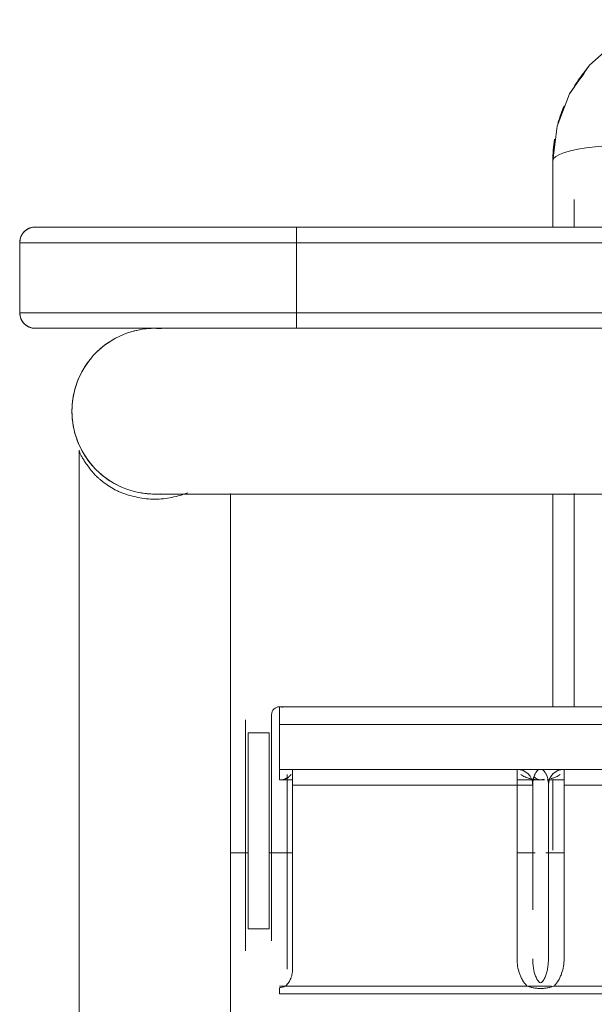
# Model space of a CAD drawing. Header units: metres. Extents: x 3.7 to 90.5, y -1.7 to 14.3.
# Tile 82 of 256: x 37.373 to 37.483, y 3.631 to 3.82. Entities that reach past the tile are written whole.
import ezdxf

# ---------------------------------------------------------------- set-up
doc = ezdxf.new("R2010")
doc.units = ezdxf.units.M
doc.layers.add('I-FURN', color=7, linetype='Continuous', lineweight=18)

# ---------------------------------------------------------------- blocks, each defined once
blk = doc.blocks.new('ConjuntoParaAlunoTamanho6 - CJA06_ConjuntoParaAlunoTamanho6-V7-Corte 1')
at = {"layer": 'I-FURN'}
for p, q in [((37.48099491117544, 3.809791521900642), (37.48185491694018, 3.811029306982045)), ((37.37954720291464, 3.779999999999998), (37.3757411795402, 3.779999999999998)), ((37.37954720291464, 3.779999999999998), (37.37574117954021, 3.779999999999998)), ((37.37574117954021, 3.779999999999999), (37.37954720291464, 3.779999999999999)), ((37.3757411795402, 3.779999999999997), (37.3795472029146, 3.779999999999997)), ((37.39038584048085, 3.779999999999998), (37.38416769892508, 3.779999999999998)), ((37.39038584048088, 3.779999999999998), (37.38416769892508, 3.779999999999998)), ((37.38416769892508, 3.779999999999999), (37.39038584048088, 3.779999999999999)), ((37.38416769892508, 3.779999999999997), (37.39038584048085, 3.779999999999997)), ((37.37574117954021, 3.760599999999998), (37.37954720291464, 3.760599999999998)), ((37.3757411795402, 3.760599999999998), (37.37954720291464, 3.760599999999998)), ((37.3795472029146, 3.760599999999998), (37.3757411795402, 3.760599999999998)), ((37.37954720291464, 3.760599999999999), (37.37574117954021, 3.760599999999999)), ((37.38416769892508, 3.760599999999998), (37.39038584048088, 3.760599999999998)), ((37.38416769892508, 3.760599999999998), (37.39038584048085, 3.760599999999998)), ((37.39038584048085, 3.760599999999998), (37.38416769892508, 3.760599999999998)), ((37.39038584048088, 3.760599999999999), (37.38416769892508, 3.760599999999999)), ((37.3859610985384, 3.760599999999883), (37.38496652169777, 3.760599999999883)), ((37.385636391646, 3.760599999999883), (37.3868291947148, 3.760599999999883)), ((37.41453396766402, 3.728849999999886), (37.41552938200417, 3.728849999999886)), ((37.42698617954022, 3.688099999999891), (37.42248617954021, 3.688099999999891)), ((37.42098617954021, 3.686600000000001), (37.42098617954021, 3.684100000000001)), ((37.42098617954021, 3.683100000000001), (37.42098617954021, 3.686600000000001)), ((37.42098617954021, 3.683100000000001), (37.42098617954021, 3.686600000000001)), ((37.4209861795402, 3.686600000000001), (37.4209861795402, 3.685748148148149)), ((37.41598617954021, 3.685600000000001), (37.41598617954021, 3.683100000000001)), ((37.41598617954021, 3.685600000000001), (37.41598617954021, 3.683100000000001)), ((37.42098617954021, 3.685748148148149), (37.42098617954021, 3.677600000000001)), ((37.41598617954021, 3.678100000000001), (37.41598617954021, 3.681600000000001)), ((37.41598617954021, 3.678100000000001), (37.41598617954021, 3.681600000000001)), ((37.42098617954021, 3.677600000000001), (37.42098617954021, 3.66073150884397)), ((37.42098617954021, 3.677100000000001), (37.42098617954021, 3.675600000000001)), ((37.42098617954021, 3.67560004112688), (37.42098617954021, 3.660938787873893)), ((37.4239861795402, 3.661350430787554), (37.4239861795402, 3.674572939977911)), ((37.42398617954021, 3.660810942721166), (37.42398617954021, 3.674490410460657)), ((37.42398617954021, 3.673100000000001), (37.42398617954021, 3.673865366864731)), ((37.42398617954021, 3.673100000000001), (37.42398617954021, 3.673865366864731)), ((37.4739861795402, 3.6731), (37.4739861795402, 3.664520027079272)), ((37.4739861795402, 3.664697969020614), (37.4739861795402, 3.673100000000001)), ((37.47398617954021, 3.673100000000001), (37.47398617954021, 3.664338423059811))]:
    blk.add_line(p, q, dxfattribs=at)
at = {"layer": 'I-FURN', "flags": 128}
for points in [[(37.47752577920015, 3.804204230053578), (37.47803051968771, 3.805524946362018), (37.47897098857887, 3.806878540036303)], [(37.47484117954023, 3.792685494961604), (37.47565184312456, 3.799300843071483), (37.47636418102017, 3.801164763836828)], [(37.37277949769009, 3.777477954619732), (37.37280097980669, 3.777596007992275), (37.37282716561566, 3.777713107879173), (37.37285801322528, 3.777829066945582), (37.37289347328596, 3.777943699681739), (37.37293348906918, 3.778056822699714), (37.37297799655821, 3.77816825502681), (37.37302692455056, 3.778277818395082), (37.37308019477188, 3.778385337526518), (37.37313772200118, 3.778490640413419), (37.37319941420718, 3.778593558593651), (37.37326517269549, 3.778693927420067), (37.37333489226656, 3.778791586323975), (37.37340846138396, 3.778886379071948), (37.37348576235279, 3.778978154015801), (37.37356667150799, 3.779066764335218), (37.37365105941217, 3.779152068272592), (37.37373879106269, 3.7792339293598), (37.37382972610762, 3.779312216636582), (37.37392371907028, 3.779386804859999), (37.374020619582, 3.779457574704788), (37.3741202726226, 3.779524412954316), (37.37422251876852, 3.779587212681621), (37.37432719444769, 3.779645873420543), (37.37443413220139, 3.779700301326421), (37.37454316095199, 3.779750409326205), (37.37465410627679, 3.779796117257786), (37.3747667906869, 3.779837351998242), (37.37488103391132, 3.779874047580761), (37.37499665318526, 3.779906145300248), (37.37511346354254, 3.779933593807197), (37.37523127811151, 3.779956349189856), (37.37534990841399, 3.779974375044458), (37.37546916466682, 3.779987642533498), (37.37558885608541, 3.779996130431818), (37.37570879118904, 3.779999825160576), (37.37574117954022, 3.779999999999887)], [(37.37845197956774, 3.779999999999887), (37.37784038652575, 3.779999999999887), (37.37730542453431, 3.779999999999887), (37.37684794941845, 3.779999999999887), (37.37646869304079, 3.779999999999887), (37.37616826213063, 3.779999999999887), (37.37594713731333, 3.779999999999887), (37.37580567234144, 3.779999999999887), (37.37574409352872, 3.779999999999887), (37.37574117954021, 3.779999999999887)], [(37.37574117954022, 3.779999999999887), (37.37578117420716, 3.779999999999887), (37.37590109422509, 3.779999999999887), (37.37610074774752, 3.779999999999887), (37.37637981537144, 3.779999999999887), (37.37673785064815, 3.779999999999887), (37.37717428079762, 3.779999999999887), (37.37768840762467, 3.779999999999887), (37.37827940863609, 3.779999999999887)], [(37.38987337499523, 3.779999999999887), (37.38850902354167, 3.779999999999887), (37.38720423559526, 3.779999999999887), (37.3859610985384, 3.779999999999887), (37.38496652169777, 3.779999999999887)], [(37.385636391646, 3.779999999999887), (37.38686254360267, 3.779999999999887), (37.38815089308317, 3.779999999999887), (37.38949937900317, 3.779999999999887), (37.39038584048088, 3.779999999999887)], [(37.37574117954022, 3.760599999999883), (37.37562121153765, 3.76060239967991), (37.37550143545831, 3.760609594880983), (37.37538204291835, 3.760621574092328), (37.37526322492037, 3.760638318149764), (37.37514517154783, 3.760659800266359), (37.37502807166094, 3.760685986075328), (37.37491211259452, 3.760716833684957), (37.37479747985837, 3.760752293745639), (37.37468435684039, 3.76079230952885), (37.37457292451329, 3.760836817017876), (37.37446336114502, 3.760885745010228), (37.37435584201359, 3.760939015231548), (37.37425053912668, 3.760996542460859), (37.37414762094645, 3.761058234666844), (37.37404725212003, 3.761123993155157), (37.37394959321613, 3.761193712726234), (37.37385480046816, 3.761267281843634), (37.3737630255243, 3.761344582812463), (37.37367441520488, 3.761425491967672), (37.37358911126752, 3.761509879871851), (37.3735072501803, 3.761597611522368), (37.37342896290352, 3.761688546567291), (37.3733543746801, 3.76178253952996), (37.37328360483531, 3.761879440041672), (37.37321676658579, 3.761979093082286), (37.37315396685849, 3.762081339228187), (37.37309530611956, 3.762186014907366), (37.37304087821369, 3.762292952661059), (37.3729907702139, 3.762401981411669), (37.37294506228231, 3.762512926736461), (37.37290382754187, 3.762625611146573), (37.37286713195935, 3.762739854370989), (37.37283503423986, 3.762855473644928), (37.37280758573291, 3.762972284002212), (37.37278483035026, 3.763090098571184)], [(37.37845197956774, 3.760599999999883), (37.37784038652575, 3.760599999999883), (37.37730542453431, 3.760599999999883), (37.37684794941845, 3.760599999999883), (37.37646869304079, 3.760599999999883), (37.37616826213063, 3.760599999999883), (37.37594713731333, 3.760599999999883), (37.37580567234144, 3.760599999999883), (37.37574409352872, 3.760599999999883), (37.37574117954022, 3.760599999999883)], [(37.37574117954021, 3.760599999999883), (37.37578117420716, 3.760599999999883), (37.37590109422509, 3.760599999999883), (37.37610074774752, 3.760599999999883), (37.37637981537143, 3.760599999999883), (37.37673785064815, 3.760599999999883), (37.37717428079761, 3.760599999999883), (37.37768840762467, 3.760599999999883), (37.37827940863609, 3.760599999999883)], [(37.38987337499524, 3.760599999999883), (37.38850902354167, 3.760599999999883), (37.38720423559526, 3.760599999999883), (37.3868291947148, 3.760599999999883)], [(37.38686254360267, 3.760599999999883), (37.38815089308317, 3.760599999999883), (37.38949937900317, 3.760599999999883), (37.39038584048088, 3.760599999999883)], [(37.4269861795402, 3.6881), (37.4258611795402, 3.6881), (37.4247361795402, 3.6881), (37.4236111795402, 3.6881), (37.42248617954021, 3.6881)], [(37.42098617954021, 3.684100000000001), (37.42098617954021, 3.682350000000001), (37.42098617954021, 3.680600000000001), (37.42098617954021, 3.678850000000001), (37.42098617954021, 3.677100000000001)], [(37.41598617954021, 3.660604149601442), (37.41598617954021, 3.664320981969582), (37.41598617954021, 3.673710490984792), (37.41598617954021, 3.683100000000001)], [(37.41598617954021, 3.683100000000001), (37.41598617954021, 3.672976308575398), (37.41598617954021, 3.662852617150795), (37.41598617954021, 3.660604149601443)], [(37.42098617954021, 3.660604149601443), (37.42098617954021, 3.662852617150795), (37.42098617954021, 3.672976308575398), (37.42098617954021, 3.683100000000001)], [(37.42098617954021, 3.683100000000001), (37.42098617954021, 3.673710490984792), (37.42098617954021, 3.664320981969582), (37.42098617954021, 3.660604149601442)], [(37.41598617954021, 3.660604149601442), (37.41598617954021, 3.66851536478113), (37.41598617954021, 3.678100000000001)], [(37.41598617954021, 3.678100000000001), (37.41598617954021, 3.669037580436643), (37.41598617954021, 3.659975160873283)], [(37.42398617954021, 3.673100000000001), (37.42398617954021, 3.664053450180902), (37.42398617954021, 3.660604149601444)], [(37.42398617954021, 3.660604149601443), (37.42398617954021, 3.664279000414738), (37.42398617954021, 3.673100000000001)], [(37.4739861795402, 3.663730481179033), (37.4739861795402, 3.664779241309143), (37.4739861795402, 3.673100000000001)]]:
    blk.add_lwpolyline(points, dxfattribs=at)
at = {"layer": 'I-FURN'}
for centre, radius, start, end in [((37.37574117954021, 3.776999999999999), 0.003000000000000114, 90, 180.0000000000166), ((37.37574117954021, 3.776999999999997), 0.003000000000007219, 90, 180), ((37.37574117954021, 3.763599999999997), 0.003000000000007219, 180, 269.9999999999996), ((37.37574117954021, 3.763599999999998), 0.003000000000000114, 179.9999999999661, 269.9999999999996), ((37.39861617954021, 3.744725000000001), 0.01587500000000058, 90.44353102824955, 135.0000000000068), ((37.39861617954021, 3.744725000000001), 0.01587499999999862, 90.48007452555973, 106.856010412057), ((37.39861617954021, 3.744725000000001), 0.01587499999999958, 123.7500000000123, 135.0000000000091), ((37.39861617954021, 3.744725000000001), 0.01587499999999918, 138.6723258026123, 179.9999999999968), ((37.39861617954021, 3.744725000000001), 0.01587499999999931, 179.9999999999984, 221.3276741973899), ((37.39861617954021, 3.744725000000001), 0.01587499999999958, 224.99999999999, 244.189498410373), ((37.39861617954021, 3.744725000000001), 0.01587499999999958, 224.9999999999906, 269.9999999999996), ((37.39861617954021, 3.744725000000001), 0.01587499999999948, 259.3172271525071, 269.9999999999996), ((37.42248617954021, 3.686600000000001), 0.001500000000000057, 90, 180), ((37.42248617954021, 3.686600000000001), 0.001500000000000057, 90, 180), ((37.42248617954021, 3.686600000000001), 0.001499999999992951, 67.5000000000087, 90), ((37.4679861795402, 3.673100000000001), 0.003000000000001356, 0, 21.90866709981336), ((37.4679861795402, 3.673100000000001), 0.003000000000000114, 0, 21.90866709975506), ((37.4679861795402, 3.673100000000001), 0.003000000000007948, 0, 21.90866709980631), ((37.4679861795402, 3.673100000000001), 0.003000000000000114, 0, 21.90866709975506), ((37.47698617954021, 3.673100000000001), 0.003000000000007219, 158.245123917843, 180), ((37.47698617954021, 3.673100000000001), 0.003000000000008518, 158.2451239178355, 180), ((37.47698617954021, 3.673100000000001), 0.003000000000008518, 158.2451239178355, 180), ((37.47698617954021, 3.673100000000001), 0.003000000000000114, 158.2451239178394, 180)]:
    blk.add_arc(centre, radius, start, end, dxfattribs=at)
for points in [[(37.47642025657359, 3.801747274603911), (37.47619203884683, 3.801110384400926), (37.47598800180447, 3.800465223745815), (37.47580850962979, 3.799813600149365)], [(37.47581924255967, 3.799816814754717), (37.47599495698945, 3.800445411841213), (37.47619487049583, 3.801068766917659), (37.47641940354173, 3.801683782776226)], [(37.47516543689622, 3.796829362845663), (37.47495031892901, 3.79545863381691), (37.47484117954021, 3.79407211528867), (37.47484117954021, 3.792685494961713)], [(37.47484118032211, 3.792681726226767), (37.47484118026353, 3.794015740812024), (37.47494446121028, 3.795378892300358), (37.47515512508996, 3.796740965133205)], [(37.4709861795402, 3.673100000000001), (37.4709861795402, 3.673587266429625), (37.47104400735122, 3.673969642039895), (37.47110045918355, 3.674245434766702)]]:
    blk.add_open_spline(points, degree=3, dxfattribs=at)
blk.add_open_spline([(37.47111316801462, 3.674385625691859), (37.47110713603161, 3.674359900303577), (37.47106363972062, 3.674165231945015), (37.4710044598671, 3.673765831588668), (37.4709861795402, 3.673333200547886), (37.4709861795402, 3.673100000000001)], degree=3, knots=[0.865339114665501, 0.865339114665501, 0.865339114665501, 0.865339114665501, 0.875, 0.9375, 1, 1, 1, 1], dxfattribs=at)
blk = doc.blocks.new('ConjuntoParaAlunoTamanho6 - CJA06_ConjuntoParaAlunoTamanho6-V11-Corte 1')
at = {"layer": 'I-FURN'}
for p, q in [((37.47484117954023, 3.792685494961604), (37.47484117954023, 3.779999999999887)), ((37.47484117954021, 3.792685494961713), (37.47484117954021, 3.780000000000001)), ((37.4748411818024, 3.779999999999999), (37.47484118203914, 3.792681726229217)), ((37.47889117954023, 3.785300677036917), (37.47889117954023, 3.779999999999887)), ((37.37954720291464, 3.779999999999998), (37.3757411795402, 3.779999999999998)), ((37.4257411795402, 3.779999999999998), (37.3757411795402, 3.779999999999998)), ((37.3757411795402, 3.779999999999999), (37.4257411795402, 3.779999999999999)), ((37.3757411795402, 3.779999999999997), (37.37954720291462, 3.779999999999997)), ((37.39038584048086, 3.779999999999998), (37.38416769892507, 3.779999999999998)), ((37.38416769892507, 3.779999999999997), (37.39038584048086, 3.779999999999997)), ((37.67269117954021, 3.779999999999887), (37.4257411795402, 3.779999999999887)), ((37.42574117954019, 3.776999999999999), (37.42574117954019, 3.779999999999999)), ((37.37274117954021, 3.776999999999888), (37.37274117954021, 3.763599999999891)), ((37.4257411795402, 3.776999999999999), (37.3727411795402, 3.776999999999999)), ((37.3727411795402, 3.763599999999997), (37.3727411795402, 3.776999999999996)), ((37.4257411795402, 3.777), (37.67269117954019, 3.777)), ((37.4257411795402, 3.763599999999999), (37.4257411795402, 3.776999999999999)), ((37.3727411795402, 3.763599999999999), (37.4257411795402, 3.763599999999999)), ((37.42574117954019, 3.763599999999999), (37.42574117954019, 3.760599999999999)), ((37.4257411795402, 3.763599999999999), (37.67269117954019, 3.763599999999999)), ((37.3757411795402, 3.760599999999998), (37.4257411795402, 3.760599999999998)), ((37.3757411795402, 3.760599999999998), (37.37954720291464, 3.760599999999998)), ((37.37954720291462, 3.760599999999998), (37.3757411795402, 3.760599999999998)), ((37.4257411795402, 3.760599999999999), (37.3757411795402, 3.760599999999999)), ((37.38416769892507, 3.760599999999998), (37.39038584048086, 3.760599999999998)), ((37.39038584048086, 3.760599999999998), (37.38416769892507, 3.760599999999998)), ((37.3859610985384, 3.760599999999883), (37.38496652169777, 3.760599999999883)), ((37.40007120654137, 3.760599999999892), (37.39947034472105, 3.760599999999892)), ((37.4257411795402, 3.760599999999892), (37.67269117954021, 3.760599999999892)), ((37.38411617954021, 3.737262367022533), (37.38411617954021, 3.062453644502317)), ((37.3841161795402, 3.737262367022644), (37.3841161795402, 3.062453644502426)), ((37.41311617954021, 3.062632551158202), (37.41311617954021, 3.72893382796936)), ((37.4131161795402, 3.728933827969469), (37.4131161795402, 3.631100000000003)), ((37.47484117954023, 3.72888617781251), (37.47484117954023, 3.688099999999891)), ((37.47889117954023, 3.728978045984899), (37.47889117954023, 3.688099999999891)), ((37.92248617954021, 3.688099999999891), (37.42248617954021, 3.688099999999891)), ((37.42248617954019, 3.684692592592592), (37.42248617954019, 3.6881)), ((37.4209861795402, 3.686600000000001), (37.4209861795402, 3.684100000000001)), ((37.4209861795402, 3.683100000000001), (37.4209861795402, 3.686600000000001)), ((37.4209861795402, 3.683100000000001), (37.4209861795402, 3.686600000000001)), ((37.42098617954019, 3.686600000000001), (37.42098617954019, 3.685748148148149)), ((37.4159861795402, 3.685600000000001), (37.4159861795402, 3.683100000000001)), ((37.4159861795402, 3.685600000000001), (37.4159861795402, 3.683100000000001)), ((37.4209861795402, 3.685748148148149), (37.4209861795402, 3.677600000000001)), ((37.92248617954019, 3.684692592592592), (37.42248617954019, 3.684692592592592)), ((37.4224861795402, 3.6761), (37.4224861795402, 3.684692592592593)), ((37.4159861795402, 3.678100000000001), (37.4159861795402, 3.681600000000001)), ((37.4159861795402, 3.678100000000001), (37.4159861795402, 3.681600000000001)), ((37.4209861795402, 3.677600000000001), (37.4209861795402, 3.643269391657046)), ((37.4209861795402, 3.677100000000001), (37.4209861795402, 3.675600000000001)), ((37.4209861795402, 3.67560004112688), (37.4209861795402, 3.660938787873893)), ((37.42248617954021, 3.676099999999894), (37.92248617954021, 3.676099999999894)), ((37.9224861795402, 3.6761), (37.4224861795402, 3.6761)), ((37.4224861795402, 3.6741), (37.4224861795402, 3.675951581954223)), ((37.4239861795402, 3.661350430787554), (37.4239861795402, 3.675100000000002)), ((37.4239861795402, 3.673100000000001), (37.4239861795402, 3.675100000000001)), ((37.4239861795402, 3.637816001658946), (37.4239861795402, 3.6751)), ((37.4239861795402, 3.673100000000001), (37.4239861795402, 3.675100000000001)), ((37.4249861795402, 3.6761), (37.4249861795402, 3.6731)), ((37.4679861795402, 3.6731), (37.4679861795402, 3.6761)), ((37.4769861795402, 3.6761), (37.4769861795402, 3.6731)), ((37.42248617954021, 3.674099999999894), (37.42498617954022, 3.674099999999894)), ((37.46798617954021, 3.674099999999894), (37.47320989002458, 3.674099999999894)), ((37.4709861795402, 3.673100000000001), (37.4679861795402, 3.673100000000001)), ((37.4709861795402, 3.673100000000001), (37.4709861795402, 3.649177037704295)), ((37.4709861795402, 3.669877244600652), (37.4709861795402, 3.673100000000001)), ((37.4709861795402, 3.673100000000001), (37.4709861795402, 3.669877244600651)), ((37.47377871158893, 3.674099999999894), (37.47698617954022, 3.674099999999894)), ((37.4739861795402, 3.6731), (37.4739861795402, 3.639816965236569)), ((37.4739861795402, 3.660604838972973), (37.4739861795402, 3.673100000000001)), ((37.47484117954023, 3.674164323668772), (37.47484117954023, 3.660604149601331)), ((37.47484117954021, 3.674164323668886), (37.47484117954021, 3.660604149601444)), ((37.47484117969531, 3.66060414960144), (37.47484117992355, 3.67416432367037)), ((37.5179861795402, 3.6731), (37.4769861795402, 3.6731)), ((37.4709861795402, 3.660604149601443), (37.4709861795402, 3.663431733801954)), ((37.4709861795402, 3.663431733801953), (37.4709861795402, 3.660604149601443)), ((37.4164861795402, 3.660099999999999), (37.4131161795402, 3.660099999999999)), ((37.4249861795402, 3.660099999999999), (37.4204861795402, 3.660099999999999)), ((37.47147593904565, 3.660099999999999), (37.4679861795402, 3.660099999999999)), ((37.4769861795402, 3.660099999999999), (37.4734874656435, 3.660099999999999)), ((37.4159861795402, 3.645541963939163), (37.4159861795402, 3.6437229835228)), ((37.4209861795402, 3.643269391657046), (37.4209861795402, 3.645541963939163)), ((37.4159861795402, 3.641850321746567), (37.4159861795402, 3.641350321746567)), ((37.4224861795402, 3.634600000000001), (37.42361860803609, 3.634600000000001)), ((37.4224861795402, 3.633100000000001), (37.4224861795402, 3.6342622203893)), ((37.42248617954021, 3.633099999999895), (37.92248617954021, 3.633099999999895)), ((37.4236186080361, 3.6346), (37.46988992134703, 3.6346)), ((37.46994010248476, 3.634600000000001), (37.47455870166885, 3.634600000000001)), ((37.47508243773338, 3.6346), (37.51988992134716, 3.6346))]:
    blk.add_line(p, q, dxfattribs=at)
at = {"layer": 'I-FURN', "flags": 128}
for points in [[(37.47484117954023, 3.792685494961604), (37.47565184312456, 3.799300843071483), (37.47803051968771, 3.805524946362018), (37.48185491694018, 3.811029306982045), (37.4868987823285, 3.815462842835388), (37.49172542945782, 3.818112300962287), (37.49678839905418, 3.819726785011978)], [(37.47484117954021, 3.792685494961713), (37.47498247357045, 3.79310335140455), (37.47540225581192, 3.793513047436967), (37.47609347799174, 3.793906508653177), (37.47704172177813, 3.794276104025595), (37.47822892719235, 3.794614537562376), (37.47963174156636, 3.794915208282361), (37.48122250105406, 3.795172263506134), (37.48297048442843, 3.795380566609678), (37.48484095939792, 3.795536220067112)], [(37.37277949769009, 3.777477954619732), (37.37280097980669, 3.777596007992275), (37.37282716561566, 3.777713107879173), (37.37285801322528, 3.777829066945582), (37.37289347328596, 3.777943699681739), (37.37293348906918, 3.778056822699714), (37.37297799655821, 3.77816825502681), (37.37302692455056, 3.778277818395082), (37.37308019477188, 3.778385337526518), (37.37313772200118, 3.778490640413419), (37.37319941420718, 3.778593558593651), (37.37326517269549, 3.778693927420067), (37.37333489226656, 3.778791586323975), (37.37340846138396, 3.778886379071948), (37.37348576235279, 3.778978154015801), (37.37356667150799, 3.779066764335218), (37.37365105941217, 3.779152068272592), (37.37373879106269, 3.7792339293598), (37.37382972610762, 3.779312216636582), (37.37392371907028, 3.779386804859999), (37.374020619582, 3.779457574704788), (37.3741202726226, 3.779524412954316), (37.37422251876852, 3.779587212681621), (37.37432719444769, 3.779645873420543), (37.37443413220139, 3.779700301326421), (37.37454316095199, 3.779750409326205), (37.37465410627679, 3.779796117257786), (37.3747667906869, 3.779837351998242), (37.37488103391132, 3.779874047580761), (37.37499665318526, 3.779906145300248), (37.37511346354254, 3.779933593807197), (37.37523127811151, 3.779956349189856), (37.37534990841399, 3.779974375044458), (37.37546916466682, 3.779987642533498), (37.37558885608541, 3.779996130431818), (37.37570879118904, 3.779999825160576), (37.37574117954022, 3.779999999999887)], [(37.4257411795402, 3.779999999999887), (37.42374171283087, 3.779999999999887), (37.42174544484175, 3.779999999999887), (37.41975556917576, 3.779999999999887), (37.41777526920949, 3.779999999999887), (37.41580771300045, 3.779999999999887), (37.41385604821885, 3.779999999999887), (37.41192339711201, 3.779999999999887), (37.4100128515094, 3.779999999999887), (37.40812746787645, 3.779999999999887), (37.40627026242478, 3.779999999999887), (37.40444420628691, 3.779999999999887), (37.40265222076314, 3.779999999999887), (37.40089717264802, 3.779999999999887), (37.39918186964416, 3.779999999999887), (37.39750905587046, 3.779999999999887), (37.39588140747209, 3.779999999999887), (37.39430152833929, 3.779999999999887), (37.39277194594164, 3.779999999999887), (37.39129510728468, 3.779999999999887), (37.38987337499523, 3.779999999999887), (37.38850902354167, 3.779999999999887), (37.38720423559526, 3.779999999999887), (37.38596109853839, 3.779999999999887), (37.38478160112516, 3.779999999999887), (37.38366763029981, 3.779999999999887), (37.38262096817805, 3.779999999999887), (37.38164328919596, 3.779999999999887), (37.38073615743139, 3.779999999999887), (37.37990102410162, 3.779999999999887), (37.37913922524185, 3.779999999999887), (37.37845197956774, 3.779999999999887), (37.37784038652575, 3.779999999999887), (37.3773054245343, 3.779999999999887), (37.37684794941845, 3.779999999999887), (37.37646869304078, 3.779999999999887), (37.37616826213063, 3.779999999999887), (37.37594713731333, 3.779999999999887), (37.37580567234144, 3.779999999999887), (37.37574409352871, 3.779999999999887), (37.37574117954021, 3.779999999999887)], [(37.37574117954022, 3.779999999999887), (37.37578117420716, 3.779999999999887), (37.37590109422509, 3.779999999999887), (37.37610074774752, 3.779999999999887), (37.37637981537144, 3.779999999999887), (37.37673785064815, 3.779999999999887), (37.37717428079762, 3.779999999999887), (37.37768840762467, 3.779999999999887), (37.37827940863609, 3.779999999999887)], [(37.385636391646, 3.779999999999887), (37.38686254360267, 3.779999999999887), (37.38815089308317, 3.779999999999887), (37.38949937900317, 3.779999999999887), (37.39038584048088, 3.779999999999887)], [(37.4257411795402, 3.779999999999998), (37.54924117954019, 3.779999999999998), (37.6727411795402, 3.779999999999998), (37.79624117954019, 3.779999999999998), (37.9197411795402, 3.779999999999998)], [(37.67269117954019, 3.779999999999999), (37.6109536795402, 3.779999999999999), (37.5492161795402, 3.779999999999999), (37.48747867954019, 3.779999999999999), (37.4257411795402, 3.779999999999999)], [(37.37574117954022, 3.760599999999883), (37.37562121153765, 3.76060239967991), (37.37550143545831, 3.760609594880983), (37.37538204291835, 3.760621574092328), (37.37526322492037, 3.760638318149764), (37.37514517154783, 3.760659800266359), (37.37502807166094, 3.760685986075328), (37.37491211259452, 3.760716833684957), (37.37479747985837, 3.760752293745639), (37.37468435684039, 3.76079230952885), (37.37457292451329, 3.760836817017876), (37.37446336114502, 3.760885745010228), (37.37435584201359, 3.760939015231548), (37.37425053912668, 3.760996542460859), (37.37414762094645, 3.761058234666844), (37.37404725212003, 3.761123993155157), (37.37394959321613, 3.761193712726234), (37.37385480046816, 3.761267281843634), (37.3737630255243, 3.761344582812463), (37.37367441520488, 3.761425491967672), (37.37358911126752, 3.761509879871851), (37.3735072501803, 3.761597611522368), (37.37342896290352, 3.761688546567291), (37.3733543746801, 3.76178253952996), (37.37328360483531, 3.761879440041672), (37.37321676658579, 3.761979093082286), (37.37315396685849, 3.762081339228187), (37.37309530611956, 3.762186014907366), (37.37304087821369, 3.762292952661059), (37.3729907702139, 3.762401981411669), (37.37294506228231, 3.762512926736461), (37.37290382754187, 3.762625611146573), (37.37286713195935, 3.762739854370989), (37.37283503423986, 3.762855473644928), (37.37280758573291, 3.762972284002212), (37.37278483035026, 3.763090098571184)], [(37.37845197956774, 3.760599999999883), (37.37784038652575, 3.760599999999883), (37.37730542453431, 3.760599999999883), (37.37684794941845, 3.760599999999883), (37.37646869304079, 3.760599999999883), (37.37616826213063, 3.760599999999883), (37.37594713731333, 3.760599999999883), (37.37580567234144, 3.760599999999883), (37.37574409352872, 3.760599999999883), (37.37574117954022, 3.760599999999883)], [(37.37574117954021, 3.760599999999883), (37.37578117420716, 3.760599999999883), (37.37590109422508, 3.760599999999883), (37.37610074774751, 3.760599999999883), (37.37637981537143, 3.760599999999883), (37.37673785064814, 3.760599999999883), (37.3771742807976, 3.760599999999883), (37.37768840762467, 3.760599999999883), (37.37827940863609, 3.760599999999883), (37.37894633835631, 3.760599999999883), (37.37968812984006, 3.760599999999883), (37.38050359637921, 3.760599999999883), (37.38139143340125, 3.760599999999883), (37.38235022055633, 3.760599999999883), (37.38337842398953, 3.760599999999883), (37.38447439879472, 3.760599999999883), (37.385636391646, 3.760599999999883), (37.38686254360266, 3.760599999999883), (37.38815089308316, 3.760599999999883), (37.38949937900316, 3.760599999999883), (37.39090584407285, 3.760599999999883), (37.39236803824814, 3.760599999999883), (37.39388362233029, 3.760599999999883), (37.39545017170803, 3.760599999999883), (37.39706518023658, 3.760599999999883), (37.3987260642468, 3.760599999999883), (37.40043016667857, 3.760599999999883), (37.40217476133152, 3.760599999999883), (37.40395705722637, 3.760599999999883), (37.4057742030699, 3.760599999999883), (37.40762329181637, 3.760599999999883), (37.40950136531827, 3.760599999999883), (37.41140541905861, 3.760599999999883), (37.41333240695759, 3.760599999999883), (37.41527924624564, 3.760599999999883), (37.4172428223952, 3.760599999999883), (37.4192199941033, 3.760599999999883), (37.421207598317, 3.760599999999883), (37.42320245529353, 3.760599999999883), (37.42520137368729, 3.760599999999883), (37.4257411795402, 3.760599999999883)], [(37.38987337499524, 3.760599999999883), (37.38850902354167, 3.760599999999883), (37.38720423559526, 3.760599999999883), (37.3868291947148, 3.760599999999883)], [(37.9197411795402, 3.760599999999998), (37.79624117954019, 3.760599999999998), (37.6727411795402, 3.760599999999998), (37.54924117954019, 3.760599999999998), (37.4257411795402, 3.760599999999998)], [(37.4257411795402, 3.7606), (37.48747867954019, 3.7606), (37.5492161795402, 3.7606), (37.6109536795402, 3.7606), (37.67269117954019, 3.7606)], [(37.39861617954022, 3.728849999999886), (37.39869616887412, 3.728849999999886), (37.39893600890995, 3.728849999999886), (37.39933531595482, 3.728849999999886), (37.39989345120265, 3.728849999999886), (37.40060952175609, 3.728849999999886), (37.40148238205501, 3.728849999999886), (37.40251063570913, 3.728849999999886), (37.40369263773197, 3.728849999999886), (37.40502649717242, 3.728849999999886), (37.40651008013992, 3.728849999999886), (37.40814101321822, 3.728849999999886), (37.40991668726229, 3.728849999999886), (37.41183426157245, 3.728849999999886), (37.41389066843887, 3.728849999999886), (37.41608261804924, 3.728849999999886), (37.41840660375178, 3.728849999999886), (37.42085890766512, 3.728849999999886), (37.42343560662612, 3.728849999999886), (37.42613257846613, 3.728849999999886), (37.42894550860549, 3.728849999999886), (37.43186989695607, 3.728849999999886), (37.43490106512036, 3.728849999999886), (37.43803416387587, 3.728849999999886), (37.44126418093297, 3.728849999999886), (37.4445859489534, 3.728849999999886), (37.44799415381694, 3.728849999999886), (37.45148334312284, 3.728849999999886), (37.45504793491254, 3.728849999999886), (37.45868222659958, 3.728849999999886), (37.46238040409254, 3.728849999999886), (37.46613655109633, 3.728849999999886), (37.46994465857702, 3.728849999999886), (37.47379863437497, 3.728849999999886), (37.47769231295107, 3.728849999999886), (37.48161946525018, 3.728849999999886), (37.48557380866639, 3.728849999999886)], [(37.47484117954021, 3.728886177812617), (37.47484117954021, 3.721989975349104), (37.47484117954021, 3.688099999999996)], [(37.47484118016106, 3.688099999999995), (37.47484118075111, 3.721986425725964), (37.47484118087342, 3.728886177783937)], [(37.42698617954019, 3.6881), (37.42586117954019, 3.6881), (37.4247361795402, 3.6881), (37.4236111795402, 3.6881), (37.42248617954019, 3.6881)], [(37.4209861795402, 3.684100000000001), (37.4209861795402, 3.682350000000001), (37.4209861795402, 3.680600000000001), (37.4209861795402, 3.678850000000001), (37.4209861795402, 3.677100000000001)], [(37.4159861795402, 3.645541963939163), (37.4159861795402, 3.654931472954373), (37.4159861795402, 3.664320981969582), (37.4159861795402, 3.673710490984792), (37.4159861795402, 3.683100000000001)], [(37.4159861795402, 3.683100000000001), (37.4159861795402, 3.672976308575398), (37.4159861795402, 3.662852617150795), (37.4159861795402, 3.660604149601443)], [(37.4164861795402, 3.683100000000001), (37.4164861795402, 3.673710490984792), (37.4164861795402, 3.664320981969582), (37.4164861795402, 3.654931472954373), (37.4164861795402, 3.645541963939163)], [(37.4204861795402, 3.683100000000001), (37.4194861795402, 3.683100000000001), (37.4184861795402, 3.683100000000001), (37.4174861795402, 3.683100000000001), (37.4164861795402, 3.683100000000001)], [(37.4204861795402, 3.645541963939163), (37.4204861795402, 3.654931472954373), (37.4204861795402, 3.664320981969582), (37.4204861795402, 3.673710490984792), (37.4204861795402, 3.683100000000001)], [(37.4209861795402, 3.660604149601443), (37.4209861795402, 3.662852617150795), (37.4209861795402, 3.672976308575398), (37.4209861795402, 3.683100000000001)], [(37.4209861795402, 3.683100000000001), (37.4209861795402, 3.673710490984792), (37.4209861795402, 3.664320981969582), (37.4209861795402, 3.654931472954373), (37.4209861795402, 3.645541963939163)], [(37.4159861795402, 3.660604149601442), (37.4159861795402, 3.66851536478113), (37.4159861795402, 3.678100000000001)], [(37.4159861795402, 3.678100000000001), (37.4159861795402, 3.669037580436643), (37.4159861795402, 3.659975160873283), (37.4159861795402, 3.650912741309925), (37.4159861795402, 3.641850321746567)], [(37.4239861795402, 3.673100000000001), (37.4239861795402, 3.664053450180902), (37.4239861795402, 3.660604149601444)], [(37.4239861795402, 3.637816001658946), (37.4239861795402, 3.64663700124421), (37.4239861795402, 3.655458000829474), (37.4239861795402, 3.664279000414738), (37.4239861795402, 3.673100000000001)], [(37.4249861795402, 3.6731), (37.4249861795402, 3.664279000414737), (37.4249861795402, 3.655458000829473), (37.4249861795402, 3.646637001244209), (37.4249861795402, 3.637816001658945)], [(37.4679861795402, 3.6731), (37.4572361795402, 3.6731), (37.4464861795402, 3.6731), (37.4357361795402, 3.6731), (37.4249861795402, 3.6731)], [(37.4679861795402, 3.639816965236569), (37.4679861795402, 3.648137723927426), (37.4679861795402, 3.656458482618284), (37.4679861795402, 3.664779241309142), (37.4679861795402, 3.6731)], [(37.47252982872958, 3.67410067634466), (37.47246983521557, 3.67410013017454), (37.47244253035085, 3.67410067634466)], [(37.4739861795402, 3.660604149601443), (37.4739861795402, 3.664779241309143), (37.4739861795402, 3.673100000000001)], [(37.4739861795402, 3.673100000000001), (37.4739861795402, 3.664338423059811), (37.4739861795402, 3.660604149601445)], [(37.4769861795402, 3.6731), (37.4769861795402, 3.664779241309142), (37.4769861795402, 3.656458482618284), (37.4769861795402, 3.648137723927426), (37.4769861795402, 3.639816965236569)], [(37.4131161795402, 3.660099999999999), (37.4131161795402, 3.652849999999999), (37.4131161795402, 3.6456), (37.4131161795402, 3.638349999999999), (37.4131161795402, 3.631099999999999)], [(37.4164861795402, 3.645541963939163), (37.4174861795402, 3.645541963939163), (37.4184861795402, 3.645541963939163), (37.4194861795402, 3.645541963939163), (37.4204861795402, 3.645541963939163)], [(37.4159861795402, 3.641486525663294), (37.4159861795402, 3.64204564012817), (37.4159861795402, 3.642604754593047), (37.4159861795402, 3.643163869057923), (37.4159861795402, 3.6437229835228)]]:
    blk.add_lwpolyline(points, dxfattribs=at)
at = {"layer": 'I-FURN'}
for centre, radius, start, end in [((37.3757411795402, 3.776999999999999), 0.003000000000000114, 90, 180.0000000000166), ((37.3757411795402, 3.776999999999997), 0.003000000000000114, 90, 180), ((37.3757411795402, 3.763599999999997), 0.003000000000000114, 180, 269.9999999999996), ((37.3757411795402, 3.763599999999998), 0.003000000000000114, 179.9999999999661, 269.9999999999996), ((37.39861617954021, 3.744725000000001), 0.01587500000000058, 90.44353102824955, 135.0000000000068), ((37.39861617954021, 3.744725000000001), 0.01587499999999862, 90.48007452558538, 106.856010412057), ((37.39861617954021, 3.744725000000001), 0.01587499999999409, 85.29461031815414, 90), ((37.39861617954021, 3.744725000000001), 0.0158750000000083, 123.7499999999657, 180), ((37.39861617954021, 3.744725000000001), 0.01587500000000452, 138.6723258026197, 179.9999999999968), ((37.39861617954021, 3.744725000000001), 0.0158750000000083, 180, 244.1894984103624), ((37.39861617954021, 3.744725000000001), 0.0158749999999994, 179.9999999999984, 221.3276741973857), ((37.39861617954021, 3.744725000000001), 0.01587499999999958, 224.9999999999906, 269.9999999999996), ((37.39861617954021, 3.744725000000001), 0.01587499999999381, 259.3172271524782, 273.9418088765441), ((37.4224861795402, 3.686600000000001), 0.001500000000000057, 90, 180), ((37.42248617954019, 3.686600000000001), 0.001500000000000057, 90, 180), ((37.42248617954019, 3.686600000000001), 0.001500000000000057, 67.49999999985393, 90), ((37.4679861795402, 3.673100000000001), 0.003000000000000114, 0, 90), ((37.4679861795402, 3.673100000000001), 0.003000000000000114, 0, 90), ((37.4679861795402, 3.673100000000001), 0.003000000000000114, 0, 90), ((37.4679861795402, 3.673100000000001), 0.003000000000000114, 0, 90), ((37.4769861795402, 3.673100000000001), 0.003000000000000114, 90, 180), ((37.4769861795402, 3.673100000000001), 0.003000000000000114, 90, 180), ((37.4769861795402, 3.673100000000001), 0.002999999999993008, 90, 180), ((37.4769861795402, 3.673100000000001), 0.002999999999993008, 90, 180)]:
    blk.add_arc(centre, radius, start, end, dxfattribs=at)
for points in [[(37.48097045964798, 3.809791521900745), (37.4802628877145, 3.808925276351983), (37.47960980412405, 3.80801642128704), (37.4790151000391, 3.807072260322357)], [(37.48006078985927, 3.808391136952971), (37.4803171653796, 3.808734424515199), (37.48058051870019, 3.809069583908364), (37.48085014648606, 3.809395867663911)], [(37.47516543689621, 3.796829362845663), (37.47495031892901, 3.79545863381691), (37.47484117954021, 3.79407211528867), (37.47484117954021, 3.792685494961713)], [(37.4748411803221, 3.792681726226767), (37.47484118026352, 3.794015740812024), (37.47494446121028, 3.795378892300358), (37.47515512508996, 3.796740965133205)], [(37.4709861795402, 3.673100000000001), (37.4709861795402, 3.673587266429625), (37.47110183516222, 3.674352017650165), (37.47121198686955, 3.674690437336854), (37.47123183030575, 3.674744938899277)], [(37.47123183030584, 3.674744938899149), (37.47130885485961, 3.67463226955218), (37.4714908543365, 3.674436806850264), (37.47180237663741, 3.674240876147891), (37.47213996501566, 3.674125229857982), (37.47237198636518, 3.674100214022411), (37.4724861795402, 3.674100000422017)], [(37.4724861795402, 3.674100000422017), (37.47260037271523, 3.674100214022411), (37.47283239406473, 3.674125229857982), (37.47305745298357, 3.674202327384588), (37.47316563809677, 3.674254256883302)], [(37.4249861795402, 3.637816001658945), (37.42498633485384, 3.637473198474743), (37.42491844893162, 3.636790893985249), (37.42470992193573, 3.636137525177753), (37.42456786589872, 3.635825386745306)], [(37.42456786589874, 3.635825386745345), (37.4245135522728, 3.635706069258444), (37.42439270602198, 3.635474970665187), (37.42417581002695, 3.635148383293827), (37.42392019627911, 3.634849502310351), (37.42372349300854, 3.634678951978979), (37.4236186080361, 3.6346)], [(37.4236186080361, 3.634600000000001), (37.42355064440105, 3.634569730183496), (37.42341078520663, 3.634512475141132), (37.42326276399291, 3.63446351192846), (37.42318663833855, 3.634441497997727)]]:
    blk.add_open_spline(points, degree=3, dxfattribs=at)
for points, knots in [([(37.4769988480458, 3.80322370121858), (37.47679151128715, 3.802737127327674), (37.47635140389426, 3.80161429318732), (37.47598800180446, 3.800465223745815), (37.47580850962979, 3.799813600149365)], [0.7072000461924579, 0.7072000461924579, 0.7072000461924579, 0.7072000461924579, 0.75, 0.8047973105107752, 0.8047973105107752, 0.8047973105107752, 0.8047973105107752]), ([(37.47581924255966, 3.799816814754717), (37.47599495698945, 3.800445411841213), (37.47635145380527, 3.801557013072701), (37.47678624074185, 3.80264209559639), (37.47699119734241, 3.803112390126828)], [0.1974012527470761, 0.1974012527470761, 0.1974012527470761, 0.1974012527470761, 0.25, 0.2911982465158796, 0.2911982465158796, 0.2911982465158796, 0.2911982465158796]), ([(37.40490890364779, 3.729080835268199), (37.40467657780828, 3.728992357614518), (37.40420099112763, 3.728825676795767), (37.40320567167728, 3.728512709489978), (37.4018946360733, 3.728182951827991), (37.40025539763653, 3.727916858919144), (37.39861618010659, 3.727816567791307), (37.39697695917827, 3.72791686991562), (37.3953377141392, 3.728182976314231), (37.39402667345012, 3.728512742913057), (37.39303135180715, 3.728825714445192), (37.39231797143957, 3.729075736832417), (37.39163739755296, 3.729356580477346), (37.39076794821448, 3.729788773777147), (37.38975559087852, 3.730406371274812), (37.38884188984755, 3.731080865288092), (37.38825383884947, 3.731556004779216), (37.38793249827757, 3.731825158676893), (37.38773768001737, 3.731990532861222), (37.38758564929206, 3.732123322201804), (37.38743643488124, 3.732259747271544), (37.38718244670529, 3.732505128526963), (37.38683971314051, 3.732872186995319), (37.38645943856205, 3.733327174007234), (37.38599242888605, 3.733937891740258), (37.38558363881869, 3.734531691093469), (37.38527468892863, 3.734995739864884), (37.38511193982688, 3.735239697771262), (37.38499669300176, 3.735409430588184), (37.38488847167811, 3.73556934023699), (37.38475383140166, 3.735775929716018), (37.38454331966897, 3.73611592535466), (37.38431409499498, 3.736542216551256), (37.38415149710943, 3.736958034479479), (37.3841161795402, 3.737171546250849), (37.3841161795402, 3.737262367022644)], [0.375, 0.375, 0.375, 0.375, 0.390625, 0.40625, 0.4375, 0.46875, 0.5, 0.53125, 0.5625, 0.59375, 0.609375, 0.625, 0.640625, 0.65625, 0.6875, 0.71875, 0.734375, 0.7421875, 0.75, 0.75390625, 0.7578125, 0.765625, 0.78125, 0.796875, 0.8125, 0.84375, 0.859375, 0.8671875, 0.875, 0.8828125, 0.890625, 0.90625, 0.9375, 0.96875, 1, 1, 1, 1]), ([(37.42470447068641, 3.675100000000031), (37.42463891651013, 3.675012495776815), (37.42449906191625, 3.674849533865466), (37.42430384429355, 3.674676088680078), (37.42413279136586, 3.674555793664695), (37.42399683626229, 3.674474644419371), (37.42385595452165, 3.67440194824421), (37.42371306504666, 3.674337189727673), (37.42356740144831, 3.674280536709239), (37.42336703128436, 3.674215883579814), (37.42300976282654, 3.674129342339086), (37.42269851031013, 3.674100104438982), (37.4224861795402, 3.674100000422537)], [0, 0, 0, 0, 0.125, 0.25, 0.3125, 0.375, 0.4375, 0.5, 0.5625, 0.625, 0.75, 1, 1, 1, 1]), ([(37.4724861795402, 3.674100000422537), (37.47213641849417, 3.674100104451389), (37.47162124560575, 3.674129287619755), (37.47102632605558, 3.674216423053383), (37.47069140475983, 3.674281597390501), (37.47044668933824, 3.674338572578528), (37.47020642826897, 3.674403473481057), (37.46988986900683, 3.674500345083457), (37.46936196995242, 3.674699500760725), (37.46896640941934, 3.674925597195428), (37.46872313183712, 3.675099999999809)], [0, 0, 0, 0, 0.25, 0.375, 0.4375, 0.5, 0.5625, 0.625, 0.75, 1, 1, 1, 1]), ([(37.4739861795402, 3.673100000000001), (37.4739861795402, 3.673337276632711), (37.47396747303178, 3.67377589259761), (37.47388362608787, 3.674336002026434), (37.47376930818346, 3.674727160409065), (37.47365348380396, 3.675003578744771), (37.47355524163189, 3.675182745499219), (37.47344638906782, 3.675379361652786), (37.47328832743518, 3.675666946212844), (37.47306943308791, 3.67595486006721), (37.47278299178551, 3.676088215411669), (37.47248523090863, 3.676104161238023), (37.47218650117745, 3.676087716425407), (37.47189837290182, 3.675951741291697), (37.47167855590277, 3.675659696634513), (37.47152047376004, 3.675368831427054), (37.47141204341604, 3.675170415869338), (37.47131450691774, 3.674990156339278), (37.47119972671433, 3.67471277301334), (37.47108686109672, 3.674321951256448), (37.47100445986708, 3.673765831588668), (37.4709861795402, 3.673333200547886), (37.4709861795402, 3.673100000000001)], [0, 0, 0, 0, 0.0625, 0.125, 0.1875, 0.21875, 0.25, 0.28125, 0.3125, 0.375, 0.4375, 0.5, 0.5625, 0.625, 0.6875, 0.71875, 0.75, 0.78125, 0.8125, 0.875, 0.9375, 1, 1, 1, 1]), ([(37.47624922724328, 3.675099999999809), (37.47600594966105, 3.674925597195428), (37.47561038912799, 3.674699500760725), (37.47508249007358, 3.674500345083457), (37.47476593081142, 3.674403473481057), (37.47460575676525, 3.674360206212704), (37.4745249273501, 3.674339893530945)], [0, 0, 0, 0, 0.25, 0.375, 0.4375, 0.5, 0.5, 0.5, 0.5]), ([(37.46988992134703, 3.6346), (37.46956034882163, 3.634950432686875), (37.46913144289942, 3.635512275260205), (37.46869771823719, 3.636357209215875), (37.46834839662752, 3.637240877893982), (37.4680623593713, 3.63839668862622), (37.46798573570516, 3.639338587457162), (37.4679861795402, 3.639816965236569)], [0, 0, 0, 0, 0.25, 0.375, 0.5, 0.75, 1, 1, 1, 1]), ([(37.4709861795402, 3.639816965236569), (37.4709861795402, 3.639502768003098), (37.47101157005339, 3.638875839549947), (37.47110687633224, 3.638100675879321), (37.47122344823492, 3.637502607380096), (37.47136789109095, 3.636927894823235), (37.47151114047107, 3.636540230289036), (37.47162076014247, 3.636301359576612)], [0, 0, 0, 0, 0.25, 0.5, 0.625, 0.75, 1, 1, 1, 1]), ([(37.47335159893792, 3.636301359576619), (37.47346122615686, 3.636540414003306), (37.47360448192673, 3.636928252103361), (37.47374891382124, 3.63750287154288), (37.47386548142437, 3.638100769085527), (37.47396081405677, 3.638875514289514), (37.4739861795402, 3.639502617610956), (37.4739861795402, 3.639816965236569)], [0, 0, 0, 0, 0.25, 0.375, 0.5, 0.75, 1, 1, 1, 1]), ([(37.4769861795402, 3.639816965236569), (37.47698682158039, 3.639338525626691), (37.47691021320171, 3.63839707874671), (37.47665318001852, 3.637355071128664), (37.47640512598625, 3.636689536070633), (37.47622064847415, 3.636248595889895), (37.47584065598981, 3.635509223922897), (37.47541197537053, 3.634948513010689), (37.47508243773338, 3.634600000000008)], [0, 0, 0, 0, 0.25, 0.5, 0.5625, 0.625, 0.75, 1, 1, 1, 1]), ([(37.47162076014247, 3.636301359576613), (37.47167765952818, 3.636158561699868), (37.47176941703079, 3.635962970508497), (37.47190408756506, 3.635739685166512), (37.47201052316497, 3.635595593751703), (37.47212365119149, 3.635459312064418), (37.47224268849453, 3.635335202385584), (37.47240548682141, 3.635214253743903), (37.47256714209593, 3.635214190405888), (37.47272993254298, 3.635334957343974), (37.47284895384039, 3.635458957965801), (37.47296205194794, 3.635595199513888), (37.47306844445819, 3.635739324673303), (37.47320304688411, 3.635962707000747), (37.47329474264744, 3.636158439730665), (37.47335159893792, 3.636301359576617)], [0, 0, 0, 0, 0.125, 0.1875, 0.25, 0.3125, 0.375, 0.4375, 0.5625, 0.625, 0.6875, 0.75, 0.8125, 0.875, 1, 1, 1, 1]), ([(37.42318663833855, 3.634441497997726), (37.42307188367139, 3.634408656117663), (37.42289774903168, 3.634362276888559), (37.42266281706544, 3.63430453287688), (37.4225451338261, 3.634276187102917), (37.4224861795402, 3.6342622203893)], [0, 0, 0, 0, 0.5, 0.75, 1, 1, 1, 1]), ([(37.47508243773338, 3.634600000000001), (37.47490806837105, 3.634532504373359), (37.4746309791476, 3.634441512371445), (37.47422927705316, 3.634340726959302), (37.47391423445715, 3.634276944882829), (37.47357599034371, 3.63421839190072), (37.47309409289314, 3.634148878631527), (37.47248660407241, 3.634100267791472), (37.47187904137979, 3.634148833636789), (37.47139703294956, 3.634218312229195), (37.47105869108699, 3.6342768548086), (37.47074353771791, 3.634340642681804), (37.47034165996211, 3.634441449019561), (37.47006441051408, 3.634532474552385), (37.46988992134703, 3.634600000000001)], [0, 0, 0, 0, 0.125, 0.1875, 0.25, 0.3125, 0.375, 0.5, 0.625, 0.6875, 0.75, 0.8125, 0.875, 1, 1, 1, 1])]:
    blk.add_open_spline(points, degree=3, knots=knots, dxfattribs=at)
blk = doc.blocks.new('4 GRE - ESCOLA DE CINEMA E AUDIOVISUAL CINE REX R07_rvt-1-Corte 1')
at = {"layer": 'I-FURN', "lineweight": 18}
for name in ['ConjuntoParaAlunoTamanho6 - CJA06_ConjuntoParaAlunoTamanho6-V7-Corte 1', 'ConjuntoParaAlunoTamanho6 - CJA06_ConjuntoParaAlunoTamanho6-V7-Corte 1', 'ConjuntoParaAlunoTamanho6 - CJA06_ConjuntoParaAlunoTamanho6-V11-Corte 1']:
    blk.add_blockref(name, (0, 0), dxfattribs=at)

msp = doc.modelspace()

# ---------------------------------------------------------------- block references
at = {"lineweight": 5}
msp.add_blockref('4 GRE - ESCOLA DE CINEMA E AUDIOVISUAL CINE REX R07_rvt-1-Corte 1', (0, 0), dxfattribs=at)

doc.saveas('drawing.dxf')
